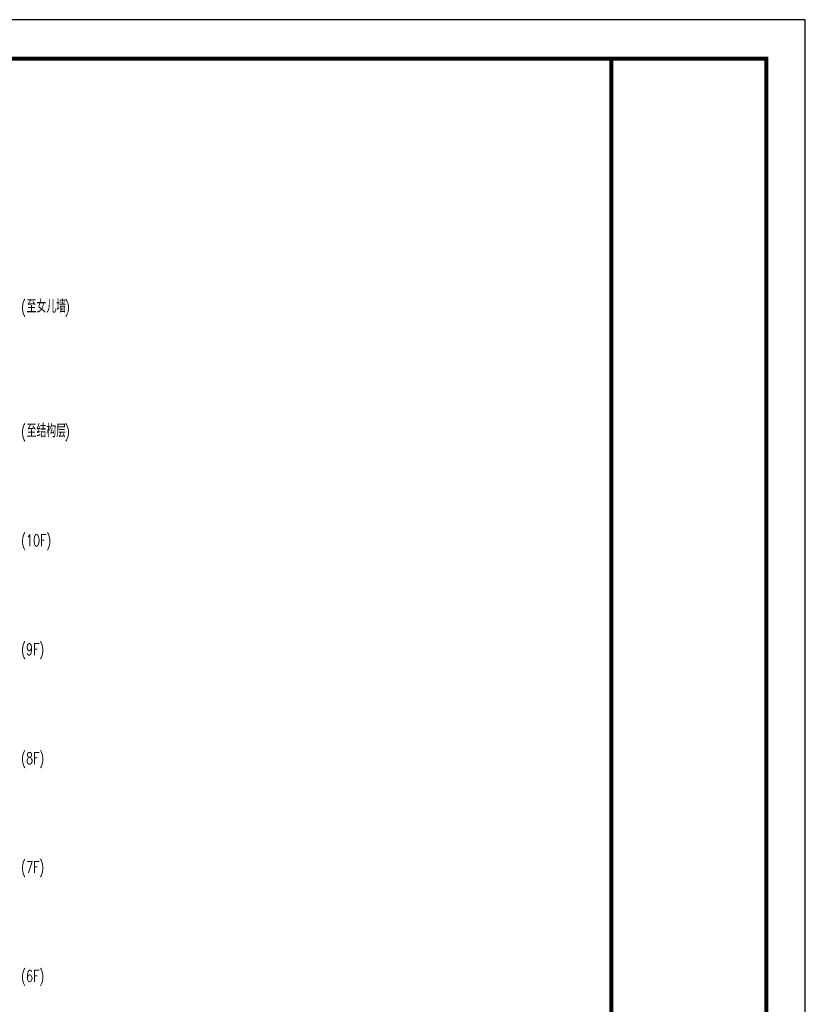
# Model space of a CAD drawing. Header units: millimetres. Extents: x 500457 to 783861, y -293374 to -162131.
# Tile 116 of 116: x 753593 to 783861, y -208107 to -170141. Entities that reach past the tile are written whole.
import ezdxf

# ---------------------------------------------------------------- set-up
doc = ezdxf.new("R2010")
doc.units = ezdxf.units.MM
doc.header["$LTSCALE"] = 1000
for name, color, linetype in [('PUB_TEXT', 7, 'Continuous'), ('PUB_TITLE', 4, 'Continuous'), ('WALL', 255, 'Continuous')]:
    doc.layers.add(name, color=color, linetype=linetype)
doc.layers.add('图框', color=4, linetype='Continuous', lineweight=35)
doc.styles.add('_TCH_DIM', font='SIMPLEX', dxfattribs={"bigfont": 'GBCBIG'})

# ---------------------------------------------------------------- blocks, each defined once
blk = doc.blocks.new('A$Cbb3eaced')
at = {"layer": '图框', "const_width": 150}
blk.add_lwpolyline([(-5973, 0), (-5973, -86100)], dxfattribs=at)

msp = doc.modelspace()

# ---------------------------------------------------------------- linework, layer by layer
at = {"layer": 'PUB_TITLE'}
msp.add_lwpolyline([(657892, -259240.7), (783860.9, -259240.7), (783860.9, -170140.7), (657892, -170140.7)], close=True, dxfattribs=at)
at = {"layer": 'PUB_TITLE', "const_width": 150}
msp.add_lwpolyline([(661642, -257740.7), (782360.9, -257740.7), (782360.9, -171640.7), (661642, -171640.7)], close=True, dxfattribs=at)

# ---------------------------------------------------------------- block references
at = {"layer": 'WALL', "color": 0}
msp.add_blockref('A$Cbb3eaced', (782360.9, -171640.7), dxfattribs=at)

# ---------------------------------------------------------------- texts
at = {"layer": 'PUB_TEXT', "style": '_TCH_DIM', "width": 0.705882}
for s, height, p in [('(', 446.2, (753647.8, -181443.2)), (')', 446.2, (755332.2, -181443.2)), ('(', 446.2, (753647.8, -186243.2)), (')', 446.2, (755332.2, -186243.2)), ('(10F)', 446.25, (753647.8, -190443.2)), ('(9F)', 446.25, (753647.8, -194643.2)), ('(8F)', 446.25, (753647.8, -198843.2)), ('(7F)', 446.25, (753647.8, -203043.2)), ('(6F)', 446.25, (753647.8, -207243.2))]:
    msp.add_text(s, height=height, dxfattribs=at).set_placement(p)
at = {"layer": 'PUB_TEXT', "style": '_TCH_DIM'}
for s, p in [('至女儿墙', (753857.8, -181443.2)), ('至结构层', (753857.8, -186243.2))]:
    msp.add_text(s, height=506.38, dxfattribs=at).set_placement(p)

doc.saveas('drawing.dxf')
